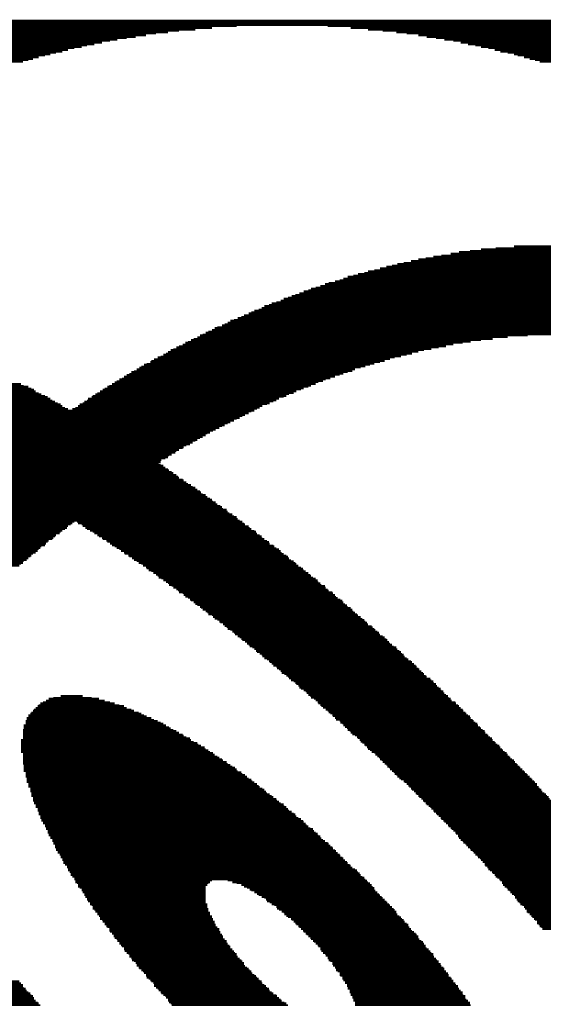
# Model space of a CAD drawing. Extents: x -1.3 to 24.2, y -3.9 to 39.2.
# Tile 28 of 53: x 10.8 to 12.2, y 16.4 to 19.2. Entities that reach past the tile are written whole.
import ezdxf

# ---------------------------------------------------------------- set-up
doc = ezdxf.new("R2010")
doc.units = 0
doc.layers.add('SMART_DOF_6_CLICK_V100_GTO', color=14, linetype='CONTINUOUS')

msp = doc.modelspace()

# ---------------------------------------------------------------- linework, layer by layer
at = {"layer": 'SMART_DOF_6_CLICK_V100_GTO', "const_width": 0.00508}
for points in [[(10.28192, 19.13128), (11.28522, 19.13128)], [(10.28954, 19.13636), (11.3538, 19.13636)], [(10.2997, 19.1389), (12.65428, 19.1389)], [(10.30732, 19.14398), (12.64666, 19.14398)], [(10.31494, 19.14652), (12.63904, 19.14652)], [(10.32764, 19.1516), (12.62634, 19.1516)], [(11.60526, 19.13636), (12.6619, 19.13636)], [(11.66876, 19.13128), (12.67206, 19.13128)], [(10.22096, 19.10334), (11.049, 19.10334)], [(10.22858, 19.10588), (11.0744, 19.10588)], [(10.23874, 19.11096), (11.10234, 19.11096)], [(10.24636, 19.11604), (11.13028, 19.11604)], [(10.25398, 19.11858), (11.1633, 19.11858)], [(10.26668, 19.12366), (11.19378, 19.12366)], [(10.2743, 19.1262), (11.2395, 19.1262)], [(11.71702, 19.1262), (12.67968, 19.1262)], [(11.75766, 19.12366), (12.69238, 19.12366)], [(11.79576, 19.11858), (12.7, 19.11858)], [(11.8237, 19.11604), (12.70762, 19.11604)], [(11.85672, 19.11096), (12.71524, 19.11096)], [(11.87958, 19.10588), (12.72286, 19.10588)], [(11.90498, 19.10334), (12.73302, 19.10334)], [(10.17016, 19.0754), (10.90422, 19.0754)], [(10.1727, 19.07794), (10.92454, 19.07794)], [(10.18032, 19.08302), (10.93978, 19.08302)], [(10.19048, 19.08556), (10.9601, 19.08556)], [(10.1981, 19.09064), (10.98042, 19.09064)], [(10.20572, 19.09572), (11.00328, 19.09572)], [(10.21334, 19.09826), (11.0236, 19.09826)], [(11.92784, 19.09826), (12.74064, 19.09826)], [(11.95324, 19.09572), (12.74826, 19.09572)], [(11.97356, 19.09064), (12.75588, 19.09064)], [(11.99388, 19.08556), (12.7635, 19.08556)], [(12.0142, 19.08302), (12.77366, 19.08302)], [(12.02944, 19.07794), (12.78128, 19.07794)], [(12.04976, 19.0754), (12.7889, 19.0754)], [(10.11936, 19.05), (10.80516, 19.05)], [(10.12952, 19.05508), (10.82294, 19.05508)], [(10.13714, 19.05762), (10.83818, 19.05762)], [(10.14476, 19.0627), (10.85342, 19.0627)], [(10.15238, 19.06524), (10.8712, 19.06524)], [(10.16, 19.07032), (10.88644, 19.07032)], [(12.06754, 19.07032), (12.79398, 19.07032)], [(12.08278, 19.06524), (12.8016, 19.06524)], [(12.1031, 19.0627), (12.80922, 19.0627)], [(12.12088, 19.05762), (12.81684, 19.05762)], [(12.13104, 19.05508), (12.82446, 19.05508)], [(12.14882, 19.05), (12.83462, 19.05)], [(10.09904, 19.0373), (10.76198, 19.0373)], [(10.1092, 19.04238), (10.77722, 19.04238)], [(10.11682, 19.04492), (10.78992, 19.04492)], [(12.16406, 19.04492), (12.84224, 19.04492)], [(12.1793, 19.04238), (12.84478, 19.04238)], [(12.192, 19.0373), (12.8524, 19.0373)], [(11.94562, 18.50644), (12.51204, 18.50644)], [(11.96848, 18.51152), (12.48918, 18.51152)], [(11.99896, 18.51406), (12.46378, 18.51406)], [(12.02944, 18.51914), (12.43584, 18.51914)], [(12.07008, 18.52168), (12.40028, 18.52168)], [(12.12088, 18.52676), (12.35202, 18.52676)], [(11.7983, 18.4785), (12.63396, 18.4785)], [(11.81608, 18.48104), (12.61872, 18.48104)], [(11.8364, 18.48612), (12.60602, 18.48612)], [(11.85672, 18.4912), (12.59078, 18.4912)], [(11.87704, 18.49374), (12.57046, 18.49374)], [(11.89736, 18.49882), (12.55268, 18.49882)], [(11.92022, 18.50136), (12.53236, 18.50136)], [(11.68908, 18.45056), (12.72032, 18.45056)], [(11.70686, 18.4531), (12.7127, 18.4531)], [(11.71702, 18.45818), (12.7, 18.45818)], [(11.7348, 18.46072), (12.6873, 18.46072)], [(11.75004, 18.4658), (12.6746, 18.4658)], [(11.76782, 18.47088), (12.6619, 18.47088)], [(11.78306, 18.47342), (12.64666, 18.47342)], [(11.59764, 18.42262), (12.79398, 18.42262)], [(11.6078, 18.42516), (12.78128, 18.42516)], [(11.62558, 18.43024), (12.77366, 18.43024)], [(11.63828, 18.43278), (12.7635, 18.43278)], [(11.64844, 18.43786), (12.75334, 18.43786)], [(11.66114, 18.44294), (12.74318, 18.44294)], [(11.67638, 18.44548), (12.73302, 18.44548)], [(11.52652, 18.39722), (12.84224, 18.39722)], [(11.53922, 18.4023), (12.83462, 18.4023)], [(11.55192, 18.40484), (12.82446, 18.40484)], [(11.55954, 18.40992), (12.81684, 18.40992)], [(11.57224, 18.41246), (12.80922, 18.41246)], [(11.58494, 18.41754), (12.8016, 18.41754)], [(11.45032, 18.36928), (12.89304, 18.36928)], [(11.46302, 18.37182), (12.8905, 18.37182)], [(11.47572, 18.3769), (12.88288, 18.3769)], [(11.48334, 18.38198), (12.87272, 18.38198)], [(11.49604, 18.38452), (12.8651, 18.38452)], [(11.5062, 18.3896), (12.85748, 18.3896)], [(11.51636, 18.39214), (12.84986, 18.39214)], [(11.38682, 18.34134), (12.94384, 18.34134)], [(11.39444, 18.34388), (12.93368, 18.34388)], [(11.40206, 18.34896), (12.93114, 18.34896)], [(11.41476, 18.3515), (12.92352, 18.3515)], [(11.42238, 18.35658), (12.91336, 18.35658)], [(11.43, 18.36166), (12.91082, 18.36166)], [(11.4427, 18.3642), (12.9032, 18.3642)], [(11.3284, 18.31594), (12.9794, 18.31594)], [(11.33602, 18.32102), (12.97178, 18.32102)], [(11.34618, 18.32356), (12.9667, 18.32356)], [(11.35634, 18.32864), (12.95908, 18.32864)], [(11.3665, 18.33118), (12.954, 18.33118)], [(11.37412, 18.33626), (12.94638, 18.33626)], [(11.26744, 18.288), (13.01496, 18.288)], [(11.27506, 18.29054), (13.01242, 18.29054)], [(11.28522, 18.29562), (13.00734, 18.29562)], [(11.29284, 18.3007), (12.99972, 18.3007)], [(11.30046, 18.30324), (12.99464, 18.30324)], [(11.31316, 18.30832), (12.98702, 18.30832)], [(11.32078, 18.31086), (12.98448, 18.31086)], [(11.21156, 18.26006), (11.97864, 18.26006)], [(11.21918, 18.2626), (12.0015, 18.2626)], [(11.2268, 18.26768), (12.02944, 18.26768)], [(11.23442, 18.27022), (12.06246, 18.27022)], [(11.24458, 18.2753), (12.1031, 18.2753)], [(11.2522, 18.28038), (12.15898, 18.28038)], [(11.25982, 18.28292), (13.02004, 18.28292)], [(11.1633, 18.23466), (11.85672, 18.23466)], [(11.17092, 18.23974), (11.87196, 18.23974)], [(11.17854, 18.24228), (11.89228, 18.24228)], [(11.18616, 18.24736), (11.9126, 18.24736)], [(11.19378, 18.2499), (11.93292, 18.2499)], [(11.20394, 18.25498), (11.95324, 18.25498)], [(11.11504, 18.20672), (11.75004, 18.20672)], [(11.11758, 18.20926), (11.76274, 18.20926)], [(11.1252, 18.21434), (11.77798, 18.21434)], [(11.13536, 18.21942), (11.79068, 18.21942)], [(11.14298, 18.22196), (11.80846, 18.22196)], [(11.1506, 18.22704), (11.8237, 18.22704)], [(11.15822, 18.22958), (11.83894, 18.22958)], [(11.0617, 18.17878), (11.66114, 18.17878)], [(11.06932, 18.18132), (11.67384, 18.18132)], [(11.07694, 18.1864), (11.68146, 18.1864)], [(11.08456, 18.19148), (11.6967, 18.19148)], [(11.08964, 18.19402), (11.7094, 18.19402)], [(11.09726, 18.1991), (11.7221, 18.1991)], [(11.10488, 18.20164), (11.7348, 18.20164)], [(11.01598, 18.15084), (11.57986, 18.15084)], [(11.02106, 18.15338), (11.59256, 18.15338)], [(11.02868, 18.15846), (11.60018, 18.15846)], [(11.0363, 18.161), (11.61288, 18.161)], [(11.04138, 18.16608), (11.62558, 18.16608)], [(11.049, 18.17116), (11.63828, 18.17116)], [(11.05662, 18.1737), (11.64844, 18.1737)], [(9.78408, 18.13052), (10.79246, 18.13052)], [(9.78408, 18.12544), (10.79754, 18.12544)], [(9.78662, 18.13814), (10.77722, 18.13814)], [(9.78662, 18.13306), (10.78484, 18.13306)], [(9.7917, 18.14068), (10.76452, 18.14068)], [(9.79678, 18.14576), (10.7569, 18.14576)], [(10.97534, 18.12544), (11.5189, 18.12544)], [(10.98296, 18.13052), (11.5316, 18.13052)], [(10.98804, 18.13306), (11.53922, 18.13306)], [(10.99566, 18.13814), (11.55192, 18.13814)], [(11.00074, 18.14068), (11.55954, 18.14068)], [(11.00836, 18.14576), (11.57224, 18.14576)], [(9.7663, 18.10004), (10.84326, 18.10004)], [(9.7663, 18.0975), (10.85088, 18.0975)], [(9.77138, 18.1102), (10.83056, 18.1102)], [(9.77138, 18.10512), (10.83818, 18.10512)], [(9.77646, 18.11782), (10.81278, 18.11782)], [(9.77646, 18.11274), (10.82294, 18.11274)], [(9.779, 18.12036), (10.80516, 18.12036)], [(10.93216, 18.0975), (11.4554, 18.0975)], [(10.93978, 18.10004), (11.46302, 18.10004)], [(10.94232, 18.10512), (11.47064, 18.10512)], [(10.95248, 18.1102), (11.48334, 18.1102)], [(10.95502, 18.11274), (11.49096, 18.11274)], [(10.96264, 18.11782), (11.49858, 18.11782)], [(10.96772, 18.12036), (11.51128, 18.12036)], [(9.75614, 18.0721), (11.40206, 18.0721)], [(9.75614, 18.06956), (11.39444, 18.06956)], [(9.75868, 18.0848), (10.8712, 18.0848)], [(9.75868, 18.07972), (10.87882, 18.07972)], [(9.75868, 18.07718), (10.88644, 18.07718)], [(9.76376, 18.09242), (10.8585, 18.09242)], [(9.76376, 18.08988), (10.86612, 18.08988)], [(10.89914, 18.07718), (11.40968, 18.07718)], [(10.90676, 18.07972), (11.4173, 18.07972)], [(10.91438, 18.0848), (11.42492, 18.0848)], [(10.91946, 18.08988), (11.43762, 18.08988)], [(10.92708, 18.09242), (11.44524, 18.09242)], [(9.75106, 18.06448), (11.38682, 18.06448)], [(10.1981, 18.0594), (11.37666, 18.0594)], [(10.22604, 18.05686), (11.36904, 18.05686)], [(10.25398, 18.05178), (11.36142, 18.05178)], [(10.2743, 18.04924), (11.3538, 18.04924)], [(10.29462, 18.04416), (11.34618, 18.04416)], [(10.30986, 18.03908), (11.33602, 18.03908)], [(10.32764, 18.03654), (11.3284, 18.03654)], [(10.34288, 18.03146), (11.32078, 18.03146)], [(10.36066, 18.02892), (11.31316, 18.02892)], [(10.37082, 18.02384), (11.30554, 18.02384)], [(10.38352, 18.01876), (11.29538, 18.01876)], [(10.39622, 18.01622), (11.28776, 18.01622)], [(10.40892, 18.01114), (11.28014, 18.01114)], [(10.42162, 18.0086), (11.27252, 18.0086)], [(10.43178, 18.00352), (11.26744, 18.00352)], [(10.44448, 17.99844), (11.25982, 17.99844)], [(10.4521, 17.9959), (11.2522, 17.9959)], [(10.4648, 17.99082), (11.24458, 17.99082)], [(10.4775, 17.98828), (11.2395, 17.98828)], [(10.48512, 17.9832), (11.23188, 17.9832)], [(10.49782, 17.97812), (11.22426, 17.97812)], [(10.50544, 17.97558), (11.2141, 17.97558)], [(10.51814, 17.9705), (11.20648, 17.9705)], [(10.52576, 17.96796), (11.20394, 17.96796)], [(10.53846, 17.96288), (11.19378, 17.96288)], [(10.54608, 17.96034), (11.18616, 17.96034)], [(10.5537, 17.95526), (11.18362, 17.95526)], [(10.56132, 17.95018), (11.17346, 17.95018)], [(10.57402, 17.94764), (11.16584, 17.94764)], [(10.58164, 17.94256), (11.1633, 17.94256)], [(10.5918, 17.94002), (11.15568, 17.94002)], [(10.59942, 17.93494), (11.14552, 17.93494)], [(10.60704, 17.92986), (11.14298, 17.92986)], [(10.61466, 17.92732), (11.1379, 17.92732)], [(10.62228, 17.92224), (11.14298, 17.92224)], [(10.63244, 17.9197), (11.1506, 17.9197)], [(10.64006, 17.91462), (11.15568, 17.91462)], [(10.65276, 17.90954), (11.1633, 17.90954)], [(10.66038, 17.907), (11.16584, 17.907)], [(10.63498, 17.87906), (11.20648, 17.87906)], [(10.64006, 17.8816), (11.20394, 17.8816)], [(10.6426, 17.88668), (11.19378, 17.88668)], [(10.64768, 17.88922), (11.19124, 17.88922)], [(10.6553, 17.8943), (11.18616, 17.8943)], [(10.66038, 17.89938), (11.17854, 17.89938)], [(10.66292, 17.90192), (11.17346, 17.90192)], [(10.60196, 17.85366), (11.24458, 17.85366)], [(10.60704, 17.85874), (11.2395, 17.85874)], [(10.61466, 17.86128), (11.23188, 17.86128)], [(10.61974, 17.86636), (11.2268, 17.86636)], [(10.62228, 17.8689), (11.21918, 17.8689)], [(10.62736, 17.87398), (11.2141, 17.87398)], [(10.57148, 17.82572), (11.28522, 17.82572)], [(10.57402, 17.82826), (11.28014, 17.82826)], [(10.5791, 17.83334), (11.27252, 17.83334)], [(10.58164, 17.83842), (11.26744, 17.83842)], [(10.5918, 17.84096), (11.25982, 17.84096)], [(10.59434, 17.84604), (11.25474, 17.84604)], [(10.59942, 17.84858), (11.2522, 17.84858)], [(10.53338, 17.79778), (11.32586, 17.79778)], [(10.541, 17.80032), (11.3157, 17.80032)], [(10.54608, 17.8054), (11.31316, 17.8054)], [(10.55116, 17.80794), (11.30808, 17.80794)], [(10.5537, 17.81302), (11.30046, 17.81302)], [(10.55878, 17.8181), (11.29538, 17.8181)], [(10.5664, 17.82064), (11.28776, 17.82064)], [(10.50036, 17.7673), (11.36142, 17.7673)], [(10.50544, 17.77238), (11.35634, 17.77238)], [(10.51306, 17.77746), (11.3538, 17.77746)], [(10.51814, 17.78), (11.34618, 17.78)], [(10.52068, 17.78508), (11.3411, 17.78508)], [(10.52576, 17.78762), (11.33348, 17.78762)], [(10.53084, 17.7927), (11.3284, 17.7927)], [(10.47242, 17.74444), (10.87882, 17.74444)], [(10.48004, 17.74698), (10.8839, 17.74698)], [(10.48512, 17.75206), (10.88644, 17.75206)], [(10.4902, 17.75714), (10.89406, 17.75714)], [(10.49274, 17.75968), (10.89914, 17.75968)], [(10.49782, 17.76476), (10.90422, 17.76476)], [(10.91184, 17.76476), (11.36904, 17.76476)], [(10.91438, 17.75968), (11.37412, 17.75968)], [(10.92454, 17.75714), (11.37666, 17.75714)], [(10.92708, 17.75206), (11.38682, 17.75206)], [(10.9347, 17.74698), (11.38936, 17.74698)], [(10.93978, 17.74444), (11.39444, 17.74444)], [(10.44448, 17.7165), (10.84326, 17.7165)], [(10.44956, 17.71904), (10.8458, 17.71904)], [(10.4521, 17.72412), (10.85088, 17.72412)], [(10.45718, 17.72666), (10.85342, 17.72666)], [(10.45972, 17.73174), (10.86358, 17.73174)], [(10.4648, 17.73682), (10.86612, 17.73682)], [(10.46988, 17.73936), (10.8712, 17.73936)], [(10.9474, 17.73936), (11.40206, 17.73936)], [(10.95502, 17.73682), (11.40714, 17.73682)], [(10.9601, 17.73174), (11.40968, 17.73174)], [(10.96772, 17.72666), (11.4173, 17.72666)], [(10.9728, 17.72412), (11.42238, 17.72412)], [(10.98042, 17.71904), (11.42492, 17.71904)], [(10.98296, 17.7165), (11.43, 17.7165)], [(10.41146, 17.68856), (10.80516, 17.68856)], [(10.41654, 17.6911), (10.81024, 17.6911)], [(10.42162, 17.69618), (10.81278, 17.69618)], [(10.42416, 17.69872), (10.82294, 17.69872)], [(10.43178, 17.7038), (10.82548, 17.7038)], [(10.43686, 17.70888), (10.83056, 17.70888)], [(10.44194, 17.71142), (10.8331, 17.71142)], [(10.99312, 17.71142), (11.43762, 17.71142)], [(10.99566, 17.70888), (11.4427, 17.70888)], [(11.00328, 17.7038), (11.44524, 17.7038)], [(11.00836, 17.69872), (11.4554, 17.69872)], [(11.01598, 17.69618), (11.45794, 17.69618)], [(11.02106, 17.6911), (11.46302, 17.6911)], [(11.02868, 17.68856), (11.47064, 17.68856)], [(10.3886, 17.66316), (10.77722, 17.66316)], [(10.39114, 17.66824), (10.7823, 17.66824)], [(10.39622, 17.67078), (10.78484, 17.67078)], [(10.4013, 17.67586), (10.78992, 17.67586)], [(10.40384, 17.6784), (10.79754, 17.6784)], [(10.40892, 17.68348), (10.80262, 17.68348)], [(11.03376, 17.68348), (11.47572, 17.68348)], [(11.04138, 17.6784), (11.47826, 17.6784)], [(11.04392, 17.67586), (11.48334, 17.67586)], [(11.05408, 17.67078), (11.49096, 17.67078)], [(11.05662, 17.66824), (11.49604, 17.66824)], [(11.06424, 17.66316), (11.49858, 17.66316)], [(10.36828, 17.64284), (10.75182, 17.64284)], [(10.37082, 17.64792), (10.7569, 17.64792)], [(10.3759, 17.65046), (10.76198, 17.65046)], [(10.38098, 17.65554), (10.76452, 17.65554)], [(10.38352, 17.65808), (10.77214, 17.65808)], [(11.06932, 17.65808), (11.50366, 17.65808)], [(11.07694, 17.65554), (11.51128, 17.65554)], [(11.08202, 17.65046), (11.51636, 17.65046)], [(11.08964, 17.64792), (11.5189, 17.64792)], [(11.09472, 17.64284), (11.52398, 17.64284)], [(11.10234, 17.63776), (11.5316, 17.63776)], [(11.10488, 17.63522), (11.53668, 17.63522)], [(11.10996, 17.63014), (11.53922, 17.63014)], [(11.11758, 17.6276), (11.5443, 17.6276)], [(11.12266, 17.62252), (11.55192, 17.62252)], [(11.13028, 17.61744), (11.557, 17.61744)], [(11.13536, 17.6149), (11.55954, 17.6149)], [(11.1379, 17.60982), (11.56462, 17.60982)], [(11.14552, 17.60728), (11.57224, 17.60728)], [(11.1506, 17.6022), (11.57732, 17.6022)], [(11.15822, 17.59712), (11.57986, 17.59712)], [(11.1633, 17.59458), (11.58494, 17.59458)], [(11.16584, 17.5895), (11.58748, 17.5895)], [(11.17346, 17.58696), (11.59764, 17.58696)], [(11.17854, 17.58188), (11.60018, 17.58188)], [(11.18616, 17.5768), (11.60526, 17.5768)], [(11.19124, 17.57426), (11.6078, 17.57426)], [(11.19378, 17.56918), (11.61796, 17.56918)], [(11.20394, 17.56664), (11.6205, 17.56664)], [(11.20648, 17.56156), (11.62558, 17.56156)], [(11.21156, 17.55648), (11.62812, 17.55648)], [(11.21918, 17.55394), (11.6332, 17.55394)], [(11.22426, 17.54886), (11.64082, 17.54886)], [(11.2268, 17.54632), (11.6459, 17.54632)], [(11.23442, 17.54124), (11.64844, 17.54124)], [(11.2395, 17.53616), (11.65352, 17.53616)], [(11.24458, 17.53362), (11.6586, 17.53362)], [(11.2522, 17.52854), (11.66114, 17.52854)], [(11.25474, 17.526), (11.66876, 17.526)], [(11.25982, 17.52092), (11.67384, 17.52092)], [(11.26744, 17.51584), (11.67638, 17.51584)], [(11.27252, 17.5133), (11.68146, 17.5133)], [(11.27506, 17.50822), (11.68654, 17.50822)], [(11.28522, 17.50568), (11.68908, 17.50568)], [(11.28776, 17.5006), (11.6967, 17.5006)], [(11.29284, 17.49552), (11.70178, 17.49552)], [(11.30046, 17.49298), (11.70686, 17.49298)], [(11.30554, 17.4879), (11.7094, 17.4879)], [(11.30808, 17.48536), (11.71448, 17.48536)], [(11.3157, 17.48028), (11.71702, 17.48028)], [(11.32078, 17.4752), (11.72718, 17.4752)], [(11.32586, 17.47266), (11.72972, 17.47266)], [(11.3284, 17.46758), (11.7348, 17.46758)], [(11.33602, 17.46504), (11.73734, 17.46504)], [(11.3411, 17.45996), (11.74242, 17.45996)], [(11.34618, 17.45742), (11.7475, 17.45742)], [(11.34872, 17.45234), (11.75004, 17.45234)], [(11.35634, 17.44726), (11.75766, 17.44726)], [(11.36142, 17.44472), (11.76274, 17.44472)], [(11.3665, 17.43964), (11.76782, 17.43964)], [(11.36904, 17.4371), (11.77036, 17.4371)], [(11.37666, 17.43202), (11.77544, 17.43202)], [(11.38174, 17.42694), (11.77798, 17.42694)], [(11.38682, 17.4244), (11.78306, 17.4244)], [(11.38936, 17.41932), (11.78814, 17.41932)], [(11.39698, 17.41678), (11.79576, 17.41678)], [(11.40206, 17.4117), (11.7983, 17.4117)], [(11.40714, 17.40662), (11.80338, 17.40662)], [(11.40968, 17.40408), (11.80846, 17.40408)], [(11.4173, 17.399), (11.811, 17.399)], [(11.42238, 17.39646), (11.81608, 17.39646)], [(11.42492, 17.39138), (11.81862, 17.39138)], [(11.43, 17.3863), (11.8237, 17.3863)], [(11.43762, 17.38376), (11.82878, 17.38376)], [(11.4427, 17.37868), (11.8364, 17.37868)], [(11.44524, 17.37614), (11.83894, 17.37614)], [(11.45032, 17.37106), (11.84402, 17.37106)], [(11.4554, 17.36598), (11.8491, 17.36598)], [(11.46302, 17.36344), (11.85164, 17.36344)], [(11.46556, 17.35836), (11.85672, 17.35836)], [(11.47064, 17.35582), (11.85926, 17.35582)], [(11.47572, 17.35074), (11.86434, 17.35074)], [(11.47826, 17.34566), (11.86942, 17.34566)], [(11.48588, 17.34312), (11.87196, 17.34312)], [(11.49096, 17.33804), (11.87704, 17.33804)], [(11.49604, 17.3355), (11.87958, 17.3355)], [(11.49858, 17.33042), (11.88974, 17.33042)], [(11.50366, 17.32534), (11.89228, 17.32534)], [(11.51128, 17.3228), (11.89736, 17.3228)], [(11.51636, 17.31772), (11.8999, 17.31772)], [(11.5189, 17.31518), (11.90498, 17.31518)], [(11.52398, 17.3101), (11.90752, 17.3101)], [(11.52652, 17.30502), (11.9126, 17.30502)], [(10.8458, 17.27708), (10.95248, 17.27708)], [(10.86612, 17.28216), (10.92708, 17.28216)], [(11.5316, 17.30248), (11.91768, 17.30248)], [(11.53922, 17.2974), (11.92022, 17.2974)], [(11.5443, 17.29486), (11.9253, 17.29486)], [(11.54684, 17.28978), (11.92784, 17.28978)], [(11.55192, 17.2847), (11.93292, 17.2847)], [(11.557, 17.28216), (11.938, 17.28216)], [(11.55954, 17.27708), (11.94054, 17.27708)], [(10.80262, 17.25422), (11.04138, 17.25422)], [(10.80516, 17.25676), (11.02868, 17.25676)], [(10.81024, 17.26184), (11.01598, 17.26184)], [(10.81786, 17.26438), (11.00328, 17.26438)], [(10.82548, 17.26946), (10.98804, 17.26946)], [(10.8331, 17.27454), (10.9728, 17.27454)], [(11.56716, 17.27454), (11.94562, 17.27454)], [(11.57224, 17.26946), (11.94816, 17.26946)], [(11.57732, 17.26438), (11.95832, 17.26438)], [(11.57986, 17.26184), (11.96086, 17.26184)], [(11.58494, 17.25676), (11.96594, 17.25676)], [(11.58748, 17.25422), (11.96848, 17.25422)], [(10.77722, 17.22882), (11.09726, 17.22882)], [(10.77722, 17.22628), (11.10488, 17.22628)], [(10.7823, 17.2339), (11.08964, 17.2339)], [(10.78484, 17.23644), (11.08202, 17.23644)], [(10.78992, 17.24152), (11.06932, 17.24152)], [(10.79246, 17.24406), (11.0617, 17.24406)], [(10.79754, 17.24914), (11.049, 17.24914)], [(11.59256, 17.24914), (11.97356, 17.24914)], [(11.60018, 17.24406), (11.97864, 17.24406)], [(11.60526, 17.24152), (11.98118, 17.24152)], [(11.6078, 17.23644), (11.98626, 17.23644)], [(11.61288, 17.2339), (11.9888, 17.2339)], [(11.61796, 17.22882), (11.99388, 17.22882)], [(11.6205, 17.22628), (11.99896, 17.22628)], [(10.76452, 17.20088), (11.15822, 17.20088)], [(10.76452, 17.1958), (11.16584, 17.1958)], [(10.7696, 17.21358), (11.13536, 17.21358)], [(10.7696, 17.2085), (11.14298, 17.2085)], [(10.7696, 17.20596), (11.1506, 17.20596)], [(10.77214, 17.2212), (11.11758, 17.2212)], [(10.77214, 17.21612), (11.1252, 17.21612)], [(11.62558, 17.2212), (12.0015, 17.2212)], [(11.62812, 17.21612), (12.00658, 17.21612)], [(11.63828, 17.21358), (12.00912, 17.21358)], [(11.64082, 17.2085), (12.0142, 17.2085)], [(11.6459, 17.20596), (12.01928, 17.20596)], [(11.64844, 17.20088), (12.02182, 17.20088)], [(11.65352, 17.1958), (12.0269, 17.1958)], [(10.76198, 17.18818), (11.17854, 17.18818)], [(10.76198, 17.18564), (11.18616, 17.18564)], [(10.76198, 17.18056), (11.19378, 17.18056)], [(10.76198, 17.17548), (11.20394, 17.17548)], [(10.76198, 17.17294), (11.20648, 17.17294)], [(10.76198, 17.16786), (11.2141, 17.16786)], [(10.76452, 17.19326), (11.17092, 17.19326)], [(11.6586, 17.19326), (12.02944, 17.19326)], [(11.66114, 17.18818), (12.03452, 17.18818)], [(11.66622, 17.18564), (12.0396, 17.18564)], [(11.66876, 17.18056), (12.04214, 17.18056)], [(11.67384, 17.17548), (12.04722, 17.17548)], [(11.68146, 17.17294), (12.04976, 17.17294)], [(11.68654, 17.16786), (12.05484, 17.16786)], [(10.7569, 17.16024), (11.2268, 17.16024)], [(10.7569, 17.15516), (11.23442, 17.15516)], [(10.7569, 17.15262), (11.24458, 17.15262)], [(10.7569, 17.14754), (11.24712, 17.14754)], [(10.7569, 17.145), (11.25474, 17.145)], [(10.76198, 17.16532), (11.22426, 17.16532)], [(11.68908, 17.16532), (12.05992, 17.16532)], [(11.69416, 17.16024), (12.06246, 17.16024)], [(11.6967, 17.15516), (12.06754, 17.15516)], [(11.70178, 17.15262), (12.07008, 17.15262)], [(11.70686, 17.14754), (12.07516, 17.14754)], [(11.7094, 17.145), (12.08024, 17.145)], [(10.7569, 17.13992), (11.2649, 17.13992)], [(10.7569, 17.13484), (11.26744, 17.13484)], [(10.7569, 17.1323), (11.27506, 17.1323)], [(10.7569, 17.12722), (11.28014, 17.12722)], [(10.76198, 17.12468), (11.28776, 17.12468)], [(10.76198, 17.1196), (11.29284, 17.1196)], [(10.76198, 17.11452), (11.30046, 17.11452)], [(11.71448, 17.13992), (12.08278, 17.13992)], [(11.71702, 17.13484), (12.08786, 17.13484)], [(11.7221, 17.1323), (12.0904, 17.1323)], [(11.72718, 17.12722), (12.09548, 17.12722)], [(11.7348, 17.12468), (12.10056, 17.12468)], [(11.73734, 17.1196), (12.1031, 17.1196)], [(11.74242, 17.11452), (12.10818, 17.11452)], [(10.76198, 17.11198), (11.30554, 17.11198)], [(10.76198, 17.1069), (11.31316, 17.1069)], [(10.76198, 17.10436), (11.3157, 17.10436)], [(10.76198, 17.09928), (11.32586, 17.09928)], [(10.76198, 17.0942), (11.3284, 17.0942)], [(10.76452, 17.09166), (11.33602, 17.09166)], [(10.76452, 17.08658), (11.3411, 17.08658)], [(11.7475, 17.11198), (12.11072, 17.11198)], [(11.75004, 17.1069), (12.1158, 17.1069)], [(11.75512, 17.10436), (12.12088, 17.10436)], [(11.75766, 17.09928), (12.12342, 17.09928)], [(11.76274, 17.0942), (12.1285, 17.0942)], [(11.76782, 17.09166), (12.13104, 17.09166)], [(11.77036, 17.08658), (12.13612, 17.08658)], [(10.76452, 17.08404), (11.34872, 17.08404)], [(10.76452, 17.07896), (11.3538, 17.07896)], [(10.76452, 17.07388), (11.35634, 17.07388)], [(10.7696, 17.07134), (11.3665, 17.07134)], [(10.7696, 17.06626), (11.36904, 17.06626)], [(10.7696, 17.06372), (11.37666, 17.06372)], [(10.7696, 17.05864), (11.38174, 17.05864)], [(11.77544, 17.08404), (12.13866, 17.08404)], [(11.77798, 17.07896), (12.14374, 17.07896)], [(11.78306, 17.07388), (12.14882, 17.07388)], [(11.78814, 17.07134), (12.15136, 17.07134)], [(11.79068, 17.06626), (12.15644, 17.06626)], [(11.79576, 17.06372), (12.15898, 17.06372)], [(11.7983, 17.05864), (12.16406, 17.05864)], [(10.77214, 17.05356), (11.38682, 17.05356)], [(10.77214, 17.05102), (11.39444, 17.05102)], [(10.77214, 17.04594), (11.39698, 17.04594)], [(10.77214, 17.0434), (11.40206, 17.0434)], [(10.77722, 17.03832), (11.40968, 17.03832)], [(10.77722, 17.03324), (11.41476, 17.03324)], [(11.80338, 17.05356), (12.16914, 17.05356)], [(11.80846, 17.05102), (12.17168, 17.05102)], [(11.81608, 17.04594), (12.17676, 17.04594)], [(11.81862, 17.0434), (12.1793, 17.0434)], [(11.8237, 17.03832), (12.18438, 17.03832)], [(11.82878, 17.03324), (12.18438, 17.03324)], [(10.77722, 17.0307), (11.4173, 17.0307)], [(10.7823, 17.02562), (11.42492, 17.02562)], [(10.7823, 17.02308), (11.43, 17.02308)], [(10.7823, 17.018), (11.43508, 17.018)], [(10.78484, 17.01292), (11.43762, 17.01292)], [(10.78484, 17.01038), (11.44524, 17.01038)], [(10.78484, 17.0053), (11.45032, 17.0053)], [(11.83132, 17.0307), (12.18946, 17.0307)], [(11.8364, 17.02562), (12.192, 17.02562)], [(11.83894, 17.02308), (12.19708, 17.02308)], [(11.84402, 17.018), (12.19962, 17.018)], [(11.8491, 17.01292), (12.2047, 17.01292)], [(11.85164, 17.01038), (12.20978, 17.01038)], [(11.85672, 17.0053), (12.21232, 17.0053)], [(10.78992, 17.00276), (11.4554, 17.00276)], [(10.78992, 16.99768), (11.46302, 16.99768)], [(10.78992, 16.9926), (11.46556, 16.9926)], [(10.79246, 16.99006), (11.47064, 16.99006)], [(10.79246, 16.98498), (11.47572, 16.98498)], [(10.79754, 16.98244), (11.48334, 16.98244)], [(10.79754, 16.97736), (11.48588, 16.97736)], [(11.85926, 17.00276), (12.2174, 17.00276)], [(11.86434, 16.99768), (12.21994, 16.99768)], [(11.86942, 16.9926), (12.22502, 16.9926)], [(11.87196, 16.99006), (12.2301, 16.99006)], [(11.87704, 16.98498), (12.23264, 16.98498)], [(11.87958, 16.98244), (12.23772, 16.98244)], [(11.88466, 16.97736), (12.24026, 16.97736)], [(10.79754, 16.97482), (11.49096, 16.97482)], [(10.80262, 16.96974), (11.49604, 16.96974)], [(10.80262, 16.96466), (11.49858, 16.96466)], [(10.80516, 16.96212), (11.5062, 16.96212)], [(10.80516, 16.95704), (11.51128, 16.95704)], [(10.80516, 16.9545), (11.51636, 16.9545)], [(11.88974, 16.97482), (12.24534, 16.97482)], [(11.89228, 16.96974), (12.25042, 16.96974)], [(11.89736, 16.96466), (12.25042, 16.96466)], [(11.8999, 16.96212), (12.25296, 16.96212)], [(11.90498, 16.95704), (12.25804, 16.95704)], [(11.90752, 16.9545), (12.26058, 16.9545)], [(10.81024, 16.94942), (11.5189, 16.94942)], [(10.81024, 16.94434), (11.52398, 16.94434)], [(10.81278, 16.9418), (11.5316, 16.9418)], [(10.81278, 16.93672), (11.53668, 16.93672)], [(10.81786, 16.93418), (11.53922, 16.93418)], [(10.81786, 16.9291), (11.5443, 16.9291)], [(10.82294, 16.92402), (11.54684, 16.92402)], [(11.9126, 16.94942), (12.26566, 16.94942)], [(11.91768, 16.94434), (12.27074, 16.94434)], [(11.92022, 16.9418), (12.27328, 16.9418)], [(11.9253, 16.93672), (12.27836, 16.93672)], [(11.92784, 16.93418), (12.2809, 16.93418)], [(11.93292, 16.9291), (12.28598, 16.9291)], [(11.938, 16.92402), (12.29106, 16.92402)], [(10.82294, 16.92148), (11.55192, 16.92148)], [(10.82548, 16.9164), (11.557, 16.9164)], [(10.82548, 16.91386), (11.56462, 16.91386)], [(10.83056, 16.90878), (11.56716, 16.90878)], [(10.83056, 16.9037), (11.57224, 16.9037)], [(10.8331, 16.90116), (11.57732, 16.90116)], [(10.8331, 16.89608), (11.57986, 16.89608)], [(11.94054, 16.92148), (12.2936, 16.92148)], [(11.94562, 16.9164), (12.2936, 16.9164)], [(11.94816, 16.91386), (12.29868, 16.91386)], [(11.95324, 16.90878), (12.30122, 16.90878)], [(11.95832, 16.9037), (12.3063, 16.9037)], [(11.96086, 16.90116), (12.31138, 16.90116)], [(11.96594, 16.89608), (12.31392, 16.89608)], [(10.83818, 16.89354), (11.58494, 16.89354)], [(10.83818, 16.88846), (11.58748, 16.88846)], [(10.84326, 16.88338), (11.59256, 16.88338)], [(10.84326, 16.88084), (11.59764, 16.88084)], [(10.8458, 16.87576), (11.60526, 16.87576)], [(10.8458, 16.87322), (11.6078, 16.87322)], [(10.85088, 16.86814), (11.61288, 16.86814)], [(11.96594, 16.89354), (12.319, 16.89354)], [(11.96848, 16.88846), (12.32154, 16.88846)], [(11.97356, 16.88338), (12.32662, 16.88338)], [(11.97864, 16.88084), (12.3317, 16.88084)], [(11.98118, 16.87576), (12.3317, 16.87576)], [(11.98626, 16.87322), (12.33424, 16.87322)], [(11.9888, 16.86814), (12.33932, 16.86814)], [(10.85088, 16.86306), (11.61796, 16.86306)], [(10.85342, 16.86052), (11.6205, 16.86052)], [(10.85342, 16.85544), (11.62558, 16.85544)], [(10.8585, 16.8529), (11.62812, 16.8529)], [(10.8585, 16.84782), (11.6332, 16.84782)], [(10.86358, 16.84274), (11.63828, 16.84274)], [(11.99388, 16.86306), (12.34186, 16.86306)], [(11.99896, 16.86052), (12.34694, 16.86052)], [(12.0015, 16.85544), (12.35202, 16.85544)], [(12.00658, 16.8529), (12.35456, 16.8529)], [(12.00912, 16.84782), (12.35964, 16.84782)], [(12.0142, 16.84274), (12.36218, 16.84274)], [(10.86612, 16.8402), (11.64082, 16.8402)], [(10.86612, 16.83512), (11.6459, 16.83512)], [(10.8712, 16.83258), (11.64844, 16.83258)], [(10.8712, 16.8275), (11.65352, 16.8275)], [(10.87374, 16.82242), (11.6586, 16.82242)], [(10.87374, 16.81988), (11.66114, 16.81988)], [(10.87882, 16.8148), (11.66622, 16.8148)], [(12.01928, 16.8402), (12.36218, 16.8402)], [(12.02182, 16.83512), (12.36726, 16.83512)], [(12.0269, 16.83258), (12.3698, 16.83258)], [(12.02944, 16.8275), (12.37488, 16.8275)], [(12.03452, 16.82242), (12.37996, 16.82242)], [(12.0396, 16.81988), (12.3825, 16.81988)], [(12.0396, 16.8148), (12.38758, 16.8148)], [(10.8839, 16.81226), (11.66876, 16.81226)], [(10.8839, 16.80718), (11.67384, 16.80718)], [(10.88644, 16.8021), (11.68146, 16.8021)], [(10.88644, 16.79956), (11.68654, 16.79956)], [(10.89152, 16.79448), (11.68908, 16.79448)], [(10.89406, 16.79194), (11.69416, 16.79194)], [(10.89406, 16.78686), (11.6967, 16.78686)], [(12.04214, 16.81226), (12.39012, 16.81226)], [(12.04722, 16.80718), (12.39012, 16.80718)], [(12.04976, 16.8021), (12.3952, 16.8021)], [(12.05484, 16.79956), (12.40028, 16.79956)], [(12.05992, 16.79448), (12.40282, 16.79448)], [(12.06246, 16.79194), (12.4079, 16.79194)], [(12.06754, 16.78686), (12.41044, 16.78686)], [(10.89914, 16.78178), (11.70178, 16.78178)], [(10.90422, 16.77924), (11.70686, 16.77924)], [(10.90422, 16.77416), (11.7094, 16.77416)], [(10.90676, 16.77162), (11.28522, 16.77162)], [(10.90676, 16.76654), (11.28014, 16.76654)], [(10.91184, 16.764), (11.27506, 16.764)], [(10.91438, 16.75892), (11.27252, 16.75892)], [(11.3284, 16.77162), (11.71448, 16.77162)], [(11.3411, 16.76654), (11.71702, 16.76654)], [(11.3538, 16.764), (11.7221, 16.764)], [(11.3665, 16.75892), (11.72718, 16.75892)], [(12.07008, 16.78178), (12.41552, 16.78178)], [(12.07516, 16.77924), (12.41552, 16.77924)], [(12.08024, 16.77416), (12.4206, 16.77416)], [(12.08278, 16.77162), (12.42314, 16.77162)], [(12.08786, 16.76654), (12.42822, 16.76654)], [(12.08786, 16.764), (12.43076, 16.764)], [(12.0904, 16.75892), (12.43584, 16.75892)], [(10.91438, 16.75384), (11.26744, 16.75384)], [(10.91946, 16.7513), (11.26744, 16.7513)], [(10.92454, 16.74622), (11.26744, 16.74622)], [(10.92454, 16.74368), (11.26744, 16.74368)], [(10.92708, 16.7386), (11.26744, 16.7386)], [(10.93216, 16.73352), (11.26744, 16.73352)], [(11.37412, 16.75384), (11.72972, 16.75384)], [(11.38174, 16.7513), (11.7348, 16.7513)], [(11.38936, 16.74622), (11.7348, 16.74622)], [(11.39444, 16.74368), (11.73734, 16.74368)], [(11.40206, 16.7386), (11.74242, 16.7386)], [(11.40968, 16.73352), (11.7475, 16.73352)], [(12.09548, 16.75384), (12.44092, 16.75384)], [(12.10056, 16.7513), (12.44092, 16.7513)], [(12.1031, 16.74622), (12.44346, 16.74622)], [(12.10818, 16.74368), (12.44854, 16.74368)], [(12.11072, 16.7386), (12.45108, 16.7386)], [(12.1158, 16.73352), (12.45616, 16.73352)], [(10.93216, 16.73098), (11.26744, 16.73098)], [(10.9347, 16.7259), (11.26744, 16.7259)], [(10.93978, 16.72336), (11.26744, 16.72336)], [(10.93978, 16.71828), (11.26744, 16.71828)], [(10.94232, 16.7132), (11.26744, 16.7132)], [(10.9474, 16.71066), (11.26744, 16.71066)], [(10.9474, 16.70558), (11.27252, 16.70558)], [(11.41476, 16.73098), (11.75004, 16.73098)], [(11.42238, 16.7259), (11.75512, 16.7259)], [(11.43, 16.72336), (11.75766, 16.72336)], [(11.43508, 16.71828), (11.76274, 16.71828)], [(11.43762, 16.7132), (11.76782, 16.7132)], [(11.44524, 16.71066), (11.77036, 16.71066)], [(11.45032, 16.70558), (11.77544, 16.70558)], [(12.12088, 16.73098), (12.46124, 16.73098)], [(12.12342, 16.7259), (12.46378, 16.7259)], [(12.12342, 16.72336), (12.46378, 16.72336)], [(12.1285, 16.71828), (12.46886, 16.71828)], [(12.13104, 16.7132), (12.4714, 16.7132)], [(12.13612, 16.71066), (12.47648, 16.71066)], [(12.13866, 16.70558), (12.48156, 16.70558)], [(10.95248, 16.70304), (11.27252, 16.70304)], [(10.95502, 16.69796), (11.27252, 16.69796)], [(10.95502, 16.69288), (11.27506, 16.69288)], [(10.9601, 16.69034), (11.27506, 16.69034)], [(10.96264, 16.68526), (11.27506, 16.68526)], [(10.96772, 16.68272), (11.28014, 16.68272)], [(10.96772, 16.67764), (11.28014, 16.67764)], [(11.45794, 16.70304), (11.77798, 16.70304)], [(11.46302, 16.69796), (11.78306, 16.69796)], [(11.46556, 16.69288), (11.78814, 16.69288)], [(11.47064, 16.69034), (11.79068, 16.69034)], [(11.47826, 16.68526), (11.79576, 16.68526)], [(11.48334, 16.68272), (11.79576, 16.68272)], [(11.48588, 16.67764), (11.7983, 16.67764)], [(12.14374, 16.70304), (12.4841, 16.70304)], [(12.14882, 16.69796), (12.4841, 16.69796)], [(12.15136, 16.69288), (12.48918, 16.69288)], [(12.15644, 16.69034), (12.49172, 16.69034)], [(12.15644, 16.68526), (12.4968, 16.68526)], [(12.15898, 16.68272), (12.50188, 16.68272)], [(12.16406, 16.67764), (12.50442, 16.67764)], [(10.9728, 16.67256), (11.28522, 16.67256)], [(10.97534, 16.67002), (11.28522, 16.67002)], [(10.97534, 16.66494), (11.28776, 16.66494)], [(10.98042, 16.6624), (11.28776, 16.6624)], [(10.98296, 16.65732), (11.29284, 16.65732)], [(10.98804, 16.65224), (11.29284, 16.65224)], [(11.49096, 16.67256), (11.80338, 16.67256)], [(11.49604, 16.67002), (11.80846, 16.67002)], [(11.50366, 16.66494), (11.811, 16.66494)], [(11.5062, 16.6624), (11.81608, 16.6624)], [(11.51128, 16.65732), (11.81862, 16.65732)], [(11.51636, 16.65224), (11.8237, 16.65224)], [(12.16914, 16.67256), (12.50442, 16.67256)], [(12.17168, 16.67002), (12.5095, 16.67002)], [(12.17676, 16.66494), (12.51204, 16.66494)], [(12.1793, 16.6624), (12.51712, 16.6624)], [(12.18438, 16.65732), (12.5222, 16.65732)], [(12.18438, 16.65224), (12.5222, 16.65224)], [(10.98804, 16.6497), (11.29538, 16.6497)], [(10.99312, 16.64462), (11.29538, 16.64462)], [(10.99566, 16.64208), (11.30046, 16.64208)], [(11.00074, 16.637), (11.30554, 16.637)], [(11.00074, 16.63192), (11.30554, 16.63192)], [(11.00328, 16.62938), (11.30808, 16.62938)], [(11.00836, 16.6243), (11.30808, 16.6243)], [(11.5189, 16.6497), (11.82878, 16.6497)], [(11.52398, 16.64462), (11.82878, 16.64462)], [(11.52652, 16.64208), (11.83132, 16.64208)], [(11.5316, 16.637), (11.8364, 16.637)], [(11.53668, 16.63192), (11.83894, 16.63192)], [(11.53922, 16.62938), (11.84402, 16.62938)], [(11.5443, 16.6243), (11.8491, 16.6243)], [(12.18946, 16.6497), (12.52474, 16.6497)], [(12.192, 16.64462), (12.52982, 16.64462)], [(12.19708, 16.64208), (12.53236, 16.64208)], [(12.19962, 16.637), (12.53744, 16.637)], [(11.01344, 16.62176), (11.31316, 16.62176)], [(11.01344, 16.61668), (11.3157, 16.61668)], [(11.01598, 16.6116), (11.3157, 16.6116)], [(11.02106, 16.60906), (11.32078, 16.60906)], [(11.0236, 16.60398), (11.32586, 16.60398)], [(11.02868, 16.60144), (11.32586, 16.60144)], [(11.02868, 16.59636), (11.3284, 16.59636)], [(11.54684, 16.62176), (11.85164, 16.62176)], [(11.55192, 16.61668), (11.85672, 16.61668)], [(11.557, 16.6116), (11.85672, 16.6116)], [(11.55954, 16.60906), (11.85926, 16.60906)], [(11.56462, 16.60398), (11.86434, 16.60398)], [(11.56716, 16.60144), (11.86942, 16.60144)], [(11.57224, 16.59636), (11.87196, 16.59636)], [(11.03376, 16.59128), (11.33348, 16.59128)], [(11.0363, 16.58874), (11.33602, 16.58874)], [(11.04138, 16.58366), (11.33602, 16.58366)], [(11.04138, 16.58112), (11.3411, 16.58112)], [(11.04392, 16.57604), (11.34618, 16.57604)], [(11.049, 16.57096), (11.34872, 16.57096)], [(11.05408, 16.56842), (11.3538, 16.56842)], [(11.57732, 16.59128), (11.87704, 16.59128)], [(11.57986, 16.58874), (11.87704, 16.58874)], [(11.58494, 16.58366), (11.87958, 16.58366)], [(11.58494, 16.58112), (11.88466, 16.58112)], [(11.58748, 16.57604), (11.88974, 16.57604)], [(11.59256, 16.57096), (11.89228, 16.57096)], [(11.59764, 16.56842), (11.89736, 16.56842)], [(11.05662, 16.56334), (11.3538, 16.56334)], [(11.05662, 16.5608), (11.35634, 16.5608)], [(11.0617, 16.55572), (11.36142, 16.55572)], [(11.06424, 16.55064), (11.3665, 16.55064)], [(11.06932, 16.5481), (11.36904, 16.5481)], [(11.0744, 16.54302), (11.37412, 16.54302)], [(11.60018, 16.56334), (11.89736, 16.56334)], [(11.60526, 16.5608), (11.8999, 16.5608)], [(11.60526, 16.55572), (11.90498, 16.55572)], [(11.6078, 16.55064), (11.90752, 16.55064)], [(11.61288, 16.5481), (11.9126, 16.5481)], [(11.61796, 16.54302), (11.9126, 16.54302)], [(11.07694, 16.54048), (11.37412, 16.54048)], [(11.07694, 16.5354), (11.37666, 16.5354)], [(11.08202, 16.53032), (11.38174, 16.53032)], [(11.08456, 16.52778), (11.38682, 16.52778)], [(11.08964, 16.5227), (11.38936, 16.5227)], [(11.09472, 16.52016), (11.39444, 16.52016)], [(11.09726, 16.51508), (11.39698, 16.51508)], [(11.61796, 16.54048), (11.91768, 16.54048)], [(11.6205, 16.5354), (11.92022, 16.5354)], [(11.62558, 16.53032), (11.9253, 16.53032)], [(11.62812, 16.52778), (11.92784, 16.52778)], [(11.62812, 16.5227), (11.92784, 16.5227)], [(11.6332, 16.52016), (11.93292, 16.52016)], [(11.63828, 16.51508), (11.938, 16.51508)], [(10.41654, 16.49222), (10.75182, 16.49222)], [(10.42162, 16.48714), (10.7569, 16.48714)], [(11.10234, 16.51), (11.40206, 16.51)], [(11.10234, 16.50746), (11.40714, 16.50746)], [(11.10488, 16.50238), (11.40968, 16.50238)], [(11.10996, 16.49984), (11.41476, 16.49984)], [(11.11504, 16.49476), (11.4173, 16.49476)], [(11.11758, 16.49222), (11.42238, 16.49222)], [(11.12266, 16.48714), (11.42492, 16.48714)], [(11.63828, 16.51), (11.94054, 16.51)], [(11.64082, 16.50746), (11.94054, 16.50746)], [(11.6459, 16.50238), (11.94562, 16.50238)], [(11.6459, 16.49984), (11.94816, 16.49984)], [(11.64844, 16.49476), (11.95324, 16.49476)], [(11.65352, 16.49222), (11.95324, 16.49222)], [(11.65352, 16.48714), (11.95832, 16.48714)], [(10.42416, 16.48206), (10.76198, 16.48206)], [(10.42924, 16.47952), (10.76198, 16.47952)], [(10.43178, 16.47444), (10.76452, 16.47444)], [(10.43178, 16.4719), (10.7696, 16.4719)], [(10.43686, 16.46682), (10.77214, 16.46682)], [(10.44194, 16.46174), (10.77722, 16.46174)], [(10.44448, 16.4592), (10.7823, 16.4592)], [(11.1252, 16.48206), (11.43, 16.48206)], [(11.1252, 16.47952), (11.43508, 16.47952)], [(11.13028, 16.47444), (11.43762, 16.47444)], [(11.13536, 16.4719), (11.4427, 16.4719)], [(11.1379, 16.46682), (11.44524, 16.46682)], [(11.14298, 16.46174), (11.45032, 16.46174)], [(11.14552, 16.4592), (11.4554, 16.4592)], [(11.6586, 16.48206), (11.96086, 16.48206)], [(11.6586, 16.47952), (11.96594, 16.47952)], [(11.66114, 16.47444), (11.96594, 16.47444)], [(11.66114, 16.4719), (11.96848, 16.4719)], [(11.66622, 16.46682), (11.97356, 16.46682)], [(11.66622, 16.46174), (11.97864, 16.46174)], [(11.66876, 16.4592), (11.97864, 16.4592)], [(10.44956, 16.45412), (10.78484, 16.45412)], [(10.44956, 16.45158), (10.78992, 16.45158)], [(10.4521, 16.4465), (10.79246, 16.4465)], [(10.45718, 16.44142), (10.79246, 16.44142)], [(10.45972, 16.43888), (10.79754, 16.43888)], [(10.4648, 16.4338), (10.80262, 16.4338)], [(11.1506, 16.45412), (11.46302, 16.45412)], [(11.15568, 16.45158), (11.46556, 16.45158)], [(11.15822, 16.4465), (11.47064, 16.4465)], [(11.1633, 16.44142), (11.47572, 16.44142)], [(11.1633, 16.43888), (11.47826, 16.43888)], [(11.16584, 16.4338), (11.48588, 16.4338)], [(11.66876, 16.45412), (11.98118, 16.45412)], [(11.67384, 16.45158), (11.98626, 16.45158)], [(11.67384, 16.4465), (11.98626, 16.4465)], [(11.67638, 16.44142), (11.9888, 16.44142)], [(11.67638, 16.43888), (11.99388, 16.43888)], [(11.68146, 16.4338), (11.99896, 16.4338)], [(10.46988, 16.43126), (10.80516, 16.43126)], [(10.46988, 16.42618), (10.81024, 16.42618)], [(11.17092, 16.43126), (11.49096, 16.43126)], [(11.17346, 16.42618), (11.49604, 16.42618)], [(11.68146, 16.43126), (11.99896, 16.43126)], [(11.68146, 16.42618), (12.0015, 16.42618)]]:
    msp.add_lwpolyline(points, dxfattribs=at)

doc.saveas('drawing.dxf')
